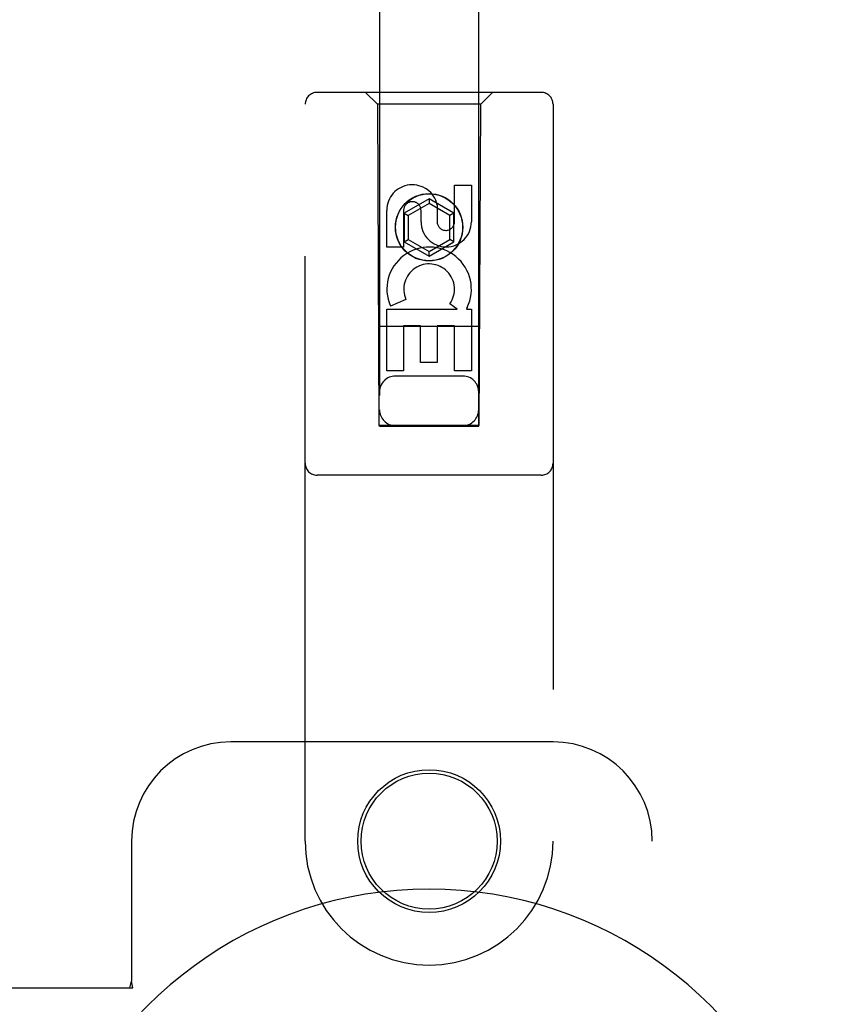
# Model space of a CAD drawing. Header units: inches. Extents: x 0 to 268, y 0 to 174.
# Tile 66 of 79: x 89.36 to 91.4, y 88.99 to 91.47. Entities that reach past the tile are written whole.
import ezdxf

# ---------------------------------------------------------------- set-up
doc = ezdxf.new("R2010")
doc.units = ezdxf.units.IN
doc.header["$LTSCALE"] = 14.749625
doc.header["$MEASUREMENT"] = 0
doc.linetypes.add('HIDDEN', pattern=[0.2, 0.1, -0.1])
doc.layers.add('RIGHTHAND_DOOR_ASSEMBLY', color=7, linetype='CONTINUOUS')

msp = doc.modelspace()

# ---------------------------------------------------------------- linework, layer by layer
at = {"layer": 'RIGHTHAND_DOOR_ASSEMBLY', "color": 8, "linetype": 'HIDDEN'}
for p, q in [((90.2708, 124.449), (90.2708, 90.4472)), ((90.5208, 90.4472), (90.5208, 124.449)), ((90.6783, 91.289), (90.1133, 91.289)), ((90.2658, 91.259), (90.2358, 91.289)), ((90.5258, 91.259), (90.5558, 91.289)), ((90.0833, 89.4015), (90.0833, 91.259)), ((90.2658, 91.259), (90.2693, 90.449)), ((90.5258, 91.259), (90.2658, 91.259)), ((90.5223, 90.449), (90.5258, 91.259)), ((90.7083, 91.259), (90.7083, 89.4015)), ((90.4599, 90.9631), (90.4599, 91.0555)), ((90.4599, 91.0555), (90.5023, 91.0555)), ((90.5023, 91.0555), (90.5023, 90.9631)), ((90.3958, 91.0208), (90.3333, 90.9847)), ((90.3958, 91.0093), (90.3433, 90.979)), ((90.3958, 91.0208), (90.3958, 91.0093)), ((90.4583, 90.9847), (90.3958, 91.0208)), ((90.4483, 90.979), (90.3958, 91.0093)), ((90.4164, 91.0054), (90.4164, 90.9592)), ((90.2891, 90.8992), (90.2891, 90.9916)), ((90.3316, 90.9916), (90.3316, 90.8992)), ((90.3333, 90.9847), (90.3333, 90.9126)), ((90.3333, 90.9847), (90.3433, 90.979)), ((90.3433, 90.979), (90.3433, 90.9183)), ((90.3754, 90.9631), (90.3754, 90.9916)), ((90.4583, 90.9847), (90.4483, 90.979)), ((90.4483, 90.9183), (90.4483, 90.979)), ((90.4583, 90.9126), (90.4583, 90.9847)), ((90.3333, 90.9126), (90.3433, 90.9183)), ((90.3333, 90.9126), (90.3958, 90.8765)), ((90.3433, 90.9183), (90.3958, 90.888)), ((90.3958, 90.888), (90.4483, 90.9183)), ((90.3958, 90.8765), (90.4583, 90.9126)), ((90.4583, 90.9126), (90.4483, 90.9183)), ((90.3316, 90.8992), (90.2891, 90.8992)), ((90.3958, 90.8765), (90.3958, 90.888)), ((90.3372, 90.7673), (90.2981, 90.7504)), ((90.4667, 90.7429), (90.4482, 90.756)), ((90.2891, 90.5868), (90.2891, 90.7429)), ((90.2891, 90.7429), (90.4667, 90.7429)), ((90.4918, 90.7465), (90.4901, 90.7429)), ((90.4901, 90.7429), (90.5023, 90.7429)), ((90.5023, 90.7429), (90.5023, 90.5868)), ((90.5233, 90.699), (90.2682, 90.699)), ((90.3316, 90.7003), (90.3316, 90.5868)), ((90.374, 90.7003), (90.3316, 90.7003)), ((90.374, 90.6081), (90.374, 90.7003)), ((90.4164, 90.7003), (90.4164, 90.6081)), ((90.4599, 90.7003), (90.4164, 90.7003)), ((90.4599, 90.5868), (90.4599, 90.7003)), ((90.4164, 90.6081), (90.374, 90.6081)), ((90.3316, 90.5868), (90.2891, 90.5868)), ((90.5023, 90.5868), (90.4599, 90.5868)), ((90.4808, 90.574), (90.3108, 90.574)), ((90.2693, 90.449), (90.5223, 90.449)), ((90.2708, 90.4504), (90.5208, 90.4504)), ((90.2708, 90.4472), (90.5208, 90.4472)), ((90.6783, 90.324), (90.1133, 90.324)), ((90.7083, 89.6515), (89.8958, 89.6515)), ((89.6458, 89.4015), (89.6458, 89.0483)), ((90.9583, 87.1515), (90.9583, 89.4015)), ((89.6414, 89.0315), (89.6458, 89.0483)), ((89.6488, 89.0315), (89.6458, 89.0483)), ((89.3278, 89.0315), (89.6488, 89.0315))]:
    msp.add_line(p, q, dxfattribs=at)
for centre, radius in [((90.3958, 90.949), 0.085), ((90.3958, 90.949), 0.0845), ((90.3958, 89.4015), 0.18), ((90.3958, 89.4015), 0.1715)]:
    msp.add_circle(centre, radius, dxfattribs=at)
for centre, radius, start, end in [((90.1133, 91.259), 0.03, 90, 180), ((90.6783, 91.259), 0.03, 0, 90), ((90.3535, 90.9917), 0.0644, 12.2995, 180.0775), ((90.3535, 90.9916), 0.0219, 359.9011, 180), ((90.4389, 90.9631), 0.0635, 180, 360), ((90.438, 90.9631), 0.0219, 190.307, 360), ((90.3959, 90.7927), 0.1065, 334.2636, 203.4027), ((90.3959, 90.7927), 0.0639, 324.8895, 203.4026), ((90.3108, 90.534), 0.04, 90, 180), ((90.4808, 90.534), 0.04, 0, 90), ((90.3108, 90.489), 0.04, 180, 270), ((90.4808, 90.489), 0.04, 270, 360), ((90.1133, 90.354), 0.03, 180, 270), ((90.6783, 90.354), 0.03, 270, 360), ((89.8958, 89.4015), 0.25, 90, 180), ((90.7083, 89.4015), 0.25, 0, 90), ((90.3958, 89.4015), 0.3125, 180, 360)]:
    msp.add_arc(centre, radius, start, end, dxfattribs=at)
at = {"layer": 'RIGHTHAND_DOOR_ASSEMBLY', "color": 7, "linetype": 'Continuous'}
msp.add_arc((90.3958, 88.2765), 1.0039, 305.5066, 234.4934, dxfattribs=at)

doc.saveas('drawing.dxf')
